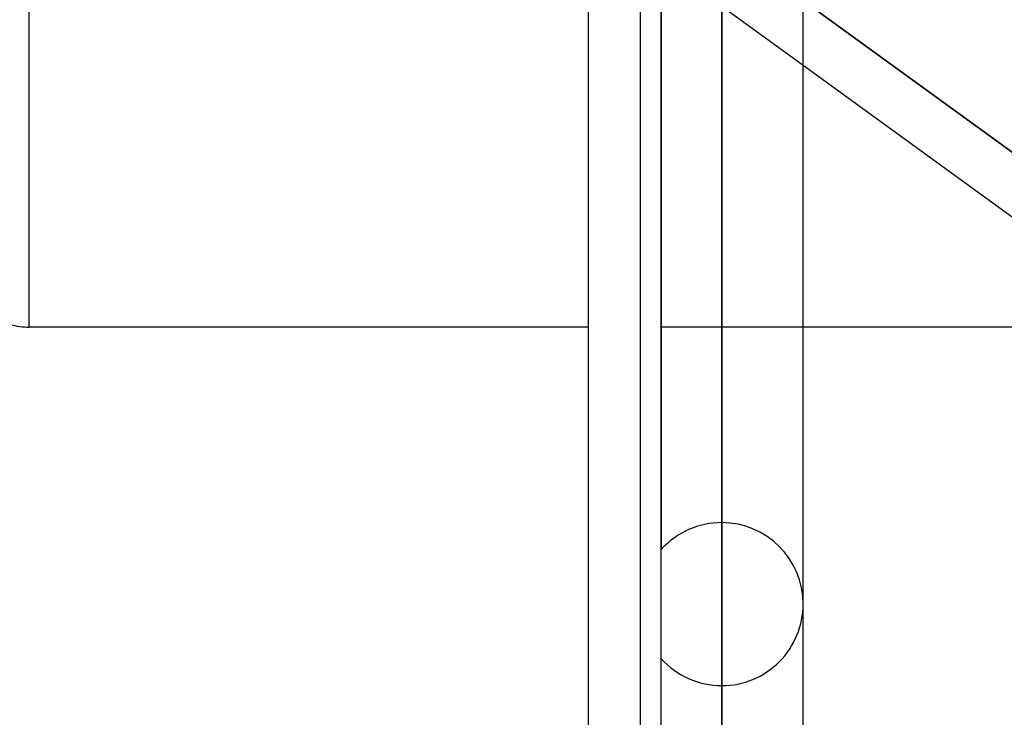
# Model space of a CAD drawing. Header units: millimetres. Extents: x -100 to 123, y -288 to 288.
# Tile 27 of 72: x 11 to 24, y -77 to -67. Entities that reach past the tile are written whole.
import ezdxf

# ---------------------------------------------------------------- set-up
doc = ezdxf.new("R2010")
doc.units = ezdxf.units.MM
doc.layers.add('MAIN-1', color=7, linetype='Continuous')
doc.layers.add('MAIN-2', color=7, linetype='Continuous')

msp = doc.modelspace()

# ---------------------------------------------------------------- linework, layer by layer
at = {"layer": 'MAIN-1'}
for p, q in [((19.175, 0), (19.175, -170.929)), ((21.435, -170.929), (21.435, 0)), ((10.7, -71.19), (10.7, 0)), ((18.457, -81.36), (18.457, 0)), ((20.305, -171.99), (20.305, 0)), ((21.435, -67.557), (30.175, -73.906)), ((18.457, -71.19), (10.7, -71.19)), ((26.436, -71.19), (21.435, -71.19))]:
    msp.add_line(p, q, dxfattribs=at)
msp.add_arc((10.7, -70.19), 1, 254.6331, 270, dxfattribs=at)
at = {"layer": 'MAIN-2'}
for p, q in [((20.305, 0), (20.305, -170.496)), ((20.305, 0), (20.305, -171.99)), ((10.7, -71.19), (10.7, 0)), ((19.468, -56.952), (19.468, -74.273)), ((20.305, -73.902), (20.305, -56.83)), ((20.305, -58.435), (20.305, -76.162)), ((19.468, -81.36), (19.468, -61.981)), ((20.305, -170.496), (20.305, -62.596)), ((20.305, -85.202), (20.305, -64.85)), ((19.309, -66.013), (21.435, -67.557)), ((20.951, -66.309), (30.407, -73.178)), ((30.407, -73.178), (20.951, -66.309)), ((20.305, -66.379), (20.305, -87.462)), ((21.435, -71.19), (19.468, -71.19))]:
    msp.add_line(p, q, dxfattribs=at)
for start, end in [(90, 137.8294), (0.0001, 90), (270, 0.0001), (222.1704, 270)]:
    msp.add_arc((20.305, -75.032), 1.13, start, end, dxfattribs=at)

doc.saveas('drawing.dxf')
